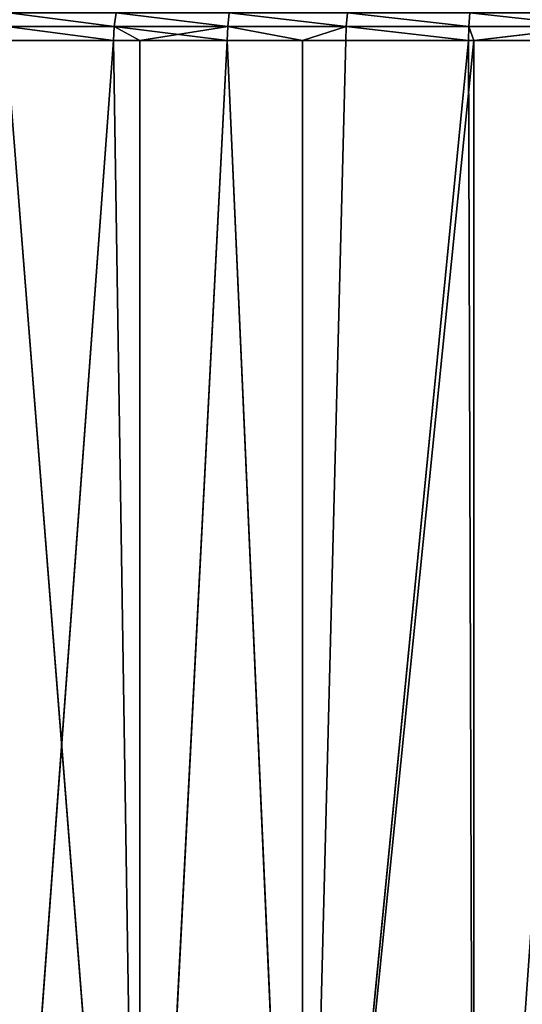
# Model space of a CAD drawing. Extents: x 1 to 183, y 3 to 451.
# Tile 161 of 256: x 66 to 81, y 355 to 386. Entities that reach past the tile are written whole.
import ezdxf

# ---------------------------------------------------------------- set-up
doc = ezdxf.new("R2010")
doc.units = 0
doc.header["$LTSCALE"] = 2.54
doc.layers.get('0').update_dxf_attribs({"color": 13, "linetype": 'CONTINUOUS'})

# ---------------------------------------------------------------- blocks, each defined once
blk = doc.blocks.new('DOZOWNIK_DO_MYD_A_FRIEGO_S')
at = {"color": 0}
for p, q in [((68.57, 386, 54.086), (68.628, 386.428, 54.186)), ((68.628, 386.428, 127.17), (68.57, 386, 127.27)), ((68.628, 386.428, 127.17), (68.57, 386, 127.27)), ((68.57, 386, 54.086), (68.628, 386.428, 54.186)), ((72.192, 386.428, 52.348), (72.144, 386, 52.244)), ((72.192, 386.428, 129.008), (72.144, 386, 129.112)), ((72.192, 386.428, 129.008), (72.144, 386, 129.112)), ((72.192, 386.428, 52.348), (72.144, 386, 52.244)), ((75.915, 386.428, 130.498), (75.877, 386, 130.607)), ((75.915, 386.428, 130.498), (75.877, 386, 130.607)), ((75.915, 386.428, 50.858), (75.877, 386, 50.749)), ((75.915, 386.428, 50.858), (75.877, 386, 50.749)), ((79.762, 386.428, 131.628), (79.735, 386, 131.739)), ((79.762, 386.428, 131.628), (79.735, 386, 131.739)), ((79.762, 386.428, 49.728), (79.735, 386, 49.617)), ((79.762, 386.428, 49.728), (79.735, 386, 49.617)), ((65.188, 386, 125.096), (68.57, 386, 127.27)), ((65.188, 386, 125.096), (68.57, 386, 127.27)), ((68.57, 386, 54.086), (65.188, 386, 56.26)), ((68.57, 386, 54.086), (65.188, 386, 56.26)), ((68.57, 386, 127.27), (68.551, 385.559, 127.303)), ((68.57, 386, 127.27), (68.551, 385.559, 127.303)), ((68.57, 386, 54.086), (68.551, 385.559, 54.053)), ((68.57, 386, 54.086), (68.551, 385.559, 54.053)), ((72.144, 386, 52.244), (68.57, 386, 54.086)), ((69.372, 385.559, 127.765), (68.57, 386, 127.27)), ((69.372, 385.559, 127.765), (68.57, 386, 127.27)), ((72.144, 386, 129.112), (68.57, 386, 127.27)), ((72.144, 386, 129.112), (68.57, 386, 127.27)), ((72.128, 385.559, 52.209), (68.57, 386, 54.086)), ((72.144, 386, 52.244), (68.57, 386, 54.086)), ((72.128, 385.559, 52.209), (68.57, 386, 54.086)), ((69.372, 385.559, 53.591), (68.57, 386, 54.086)), ((69.372, 385.559, 53.591), (68.57, 386, 54.086)), ((72.144, 386, 129.112), (69.372, 385.559, 127.765)), ((72.144, 386, 129.112), (69.372, 385.559, 127.765)), ((72.128, 385.559, 52.209), (72.144, 386, 52.244)), ((72.128, 385.559, 129.147), (72.144, 386, 129.112)), ((72.128, 385.559, 129.147), (72.144, 386, 129.112)), ((72.128, 385.559, 52.209), (72.144, 386, 52.244)), ((72.144, 386, 52.244), (74.497, 385.559, 51.213)), ((72.144, 386, 129.112), (75.877, 386, 130.607)), ((72.144, 386, 129.112), (75.877, 386, 130.607)), ((72.144, 386, 129.112), (74.497, 385.559, 130.143)), ((72.144, 386, 129.112), (74.497, 385.559, 130.143)), ((72.144, 386, 52.244), (74.497, 385.559, 51.213)), ((72.144, 386, 52.244), (75.877, 386, 50.749)), ((72.144, 386, 52.244), (75.877, 386, 50.749)), ((75.877, 386, 130.607), (74.497, 385.559, 130.143)), ((75.877, 386, 130.607), (74.497, 385.559, 130.143)), ((74.497, 385.559, 51.213), (75.877, 386, 50.749)), ((74.497, 385.559, 51.213), (75.877, 386, 50.749)), ((75.865, 385.559, 130.643), (75.877, 386, 130.607)), ((75.865, 385.559, 130.643), (75.877, 386, 130.607)), ((75.877, 386, 50.749), (75.865, 385.559, 50.713)), ((75.877, 386, 50.749), (75.865, 385.559, 50.713)), ((75.877, 386, 130.607), (79.735, 386, 131.739)), ((75.877, 386, 130.607), (79.735, 386, 131.739)), ((79.735, 386, 49.617), (75.877, 386, 50.749)), ((79.735, 386, 49.617), (75.877, 386, 50.749)), ((79.726, 385.559, 49.579), (79.735, 386, 49.617)), ((79.735, 386, 131.739), (79.726, 385.559, 131.777)), ((79.735, 386, 131.739), (79.726, 385.559, 131.777)), ((79.726, 385.559, 49.579), (79.735, 386, 49.617)), ((79.735, 386, 49.617), (79.893, 385.559, 49.539)), ((79.893, 385.559, 131.817), (79.735, 386, 131.739)), ((79.893, 385.559, 131.817), (79.735, 386, 131.739)), ((83.683, 386, 132.5), (79.735, 386, 131.739)), ((83.683, 386, 132.5), (79.735, 386, 131.739)), ((79.735, 386, 49.617), (79.893, 385.559, 49.539)), ((79.735, 386, 49.617), (83.683, 386, 48.856)), ((79.735, 386, 49.617), (83.683, 386, 48.856)), ((83.683, 386, 132.5), (79.893, 385.559, 131.817)), ((83.683, 386, 132.5), (79.893, 385.559, 131.817)), ((79.893, 385.559, 49.539), (83.683, 386, 48.856)), ((79.893, 385.559, 49.539), (83.683, 386, 48.856)), ((64.61, 332.219, 56.631), (68.551, 385.559, 54.053)), ((64.61, 332.219, 56.631), (68.551, 385.559, 54.053)), ((69.372, 332.219, 127.765), (65.165, 385.559, 125.127)), ((69.372, 332.219, 127.765), (65.165, 385.559, 125.127)), ((68.551, 385.559, 127.303), (65.165, 385.559, 125.127)), ((65.165, 385.559, 56.229), (68.551, 385.559, 54.053)), ((68.551, 385.559, 127.303), (65.165, 385.559, 125.127)), ((65.165, 385.559, 56.229), (68.551, 385.559, 54.053)), ((69.372, 332.219, 127.765), (68.551, 385.559, 127.303)), ((69.372, 385.559, 127.765), (68.551, 385.559, 127.303)), ((69.372, 332.219, 127.765), (68.551, 385.559, 127.303)), ((69.372, 332.219, 53.591), (68.551, 385.559, 54.053)), ((68.551, 385.559, 54.053), (69.372, 385.559, 53.591)), ((69.372, 332.219, 53.591), (68.551, 385.559, 54.053)), ((69.372, 385.559, 127.765), (68.551, 385.559, 127.303)), ((68.551, 385.559, 54.053), (69.372, 385.559, 53.591)), ((72.128, 385.559, 129.147), (69.372, 332.219, 127.765)), ((72.128, 385.559, 129.147), (69.372, 332.219, 127.765)), ((72.128, 385.559, 129.147), (69.372, 385.559, 127.765)), ((69.372, 385.559, 127.765), (69.372, 332.219, 127.765)), ((69.372, 385.559, 127.765), (69.372, 332.219, 127.765)), ((69.372, 332.219, 53.591), (72.128, 385.559, 52.209)), ((69.372, 332.219, 53.591), (72.128, 385.559, 52.209)), ((69.372, 332.219, 53.591), (69.372, 385.559, 53.591)), ((69.372, 385.559, 53.591), (72.128, 385.559, 52.209)), ((69.372, 332.219, 53.591), (69.372, 385.559, 53.591)), ((72.128, 385.559, 129.147), (69.372, 385.559, 127.765)), ((69.372, 385.559, 53.591), (72.128, 385.559, 52.209)), ((74.497, 332.219, 130.143), (72.128, 385.559, 129.147)), ((74.497, 385.559, 130.143), (72.128, 385.559, 129.147)), ((74.497, 332.219, 130.143), (72.128, 385.559, 129.147)), ((74.497, 332.219, 51.213), (72.128, 385.559, 52.209)), ((72.128, 385.559, 52.209), (74.497, 385.559, 51.213)), ((74.497, 332.219, 51.213), (72.128, 385.559, 52.209)), ((72.128, 385.559, 52.209), (74.497, 385.559, 51.213)), ((74.497, 385.559, 130.143), (72.128, 385.559, 129.147)), ((75.865, 385.559, 130.643), (74.497, 332.219, 130.143)), ((74.497, 332.219, 130.143), (79.726, 385.559, 131.777)), ((75.865, 385.559, 130.643), (74.497, 332.219, 130.143)), ((75.865, 385.559, 130.643), (74.497, 385.559, 130.143)), ((74.497, 385.559, 130.143), (74.497, 332.219, 130.143)), ((74.497, 385.559, 130.143), (74.497, 332.219, 130.143)), ((74.497, 332.219, 130.143), (79.726, 385.559, 131.777)), ((74.497, 332.219, 130.143), (79.893, 385.559, 131.817)), ((74.497, 332.219, 130.143), (79.893, 385.559, 131.817)), ((74.497, 385.559, 51.213), (75.865, 385.559, 50.713)), ((75.865, 385.559, 50.713), (74.497, 332.219, 51.213)), ((74.497, 332.219, 51.213), (74.497, 385.559, 51.213)), ((75.865, 385.559, 50.713), (74.497, 332.219, 51.213)), ((79.726, 385.559, 49.579), (74.497, 332.219, 51.213)), ((79.726, 385.559, 49.579), (74.497, 332.219, 51.213)), ((74.497, 332.219, 51.213), (74.497, 385.559, 51.213)), ((75.865, 385.559, 130.643), (74.497, 385.559, 130.143)), ((74.497, 385.559, 51.213), (75.865, 385.559, 50.713)), ((79.726, 385.559, 131.777), (75.865, 385.559, 130.643)), ((75.865, 385.559, 50.713), (79.726, 385.559, 49.579)), ((79.726, 385.559, 131.777), (75.865, 385.559, 130.643)), ((75.865, 385.559, 50.713), (79.726, 385.559, 49.579)), ((79.893, 385.559, 131.817), (79.726, 385.559, 131.777)), ((79.726, 385.559, 49.579), (79.893, 332.219, 49.539)), ((79.726, 385.559, 49.579), (79.893, 332.219, 49.539)), ((79.726, 385.559, 49.579), (79.893, 385.559, 49.539)), ((79.726, 385.559, 49.579), (79.893, 385.559, 49.539)), ((79.893, 385.559, 131.817), (79.726, 385.559, 131.777)), ((79.893, 332.219, 131.817), (79.893, 385.559, 131.817)), ((79.893, 332.219, 131.817), (79.893, 385.559, 131.817)), ((83.678, 385.559, 132.539), (79.893, 385.559, 131.817)), ((79.893, 385.559, 49.539), (79.893, 332.219, 49.539)), ((79.893, 385.559, 49.539), (79.893, 332.219, 49.539)), ((79.893, 385.559, 49.539), (83.678, 385.559, 48.817)), ((83.678, 385.559, 132.539), (79.893, 385.559, 131.817)), ((79.893, 385.559, 49.539), (83.678, 385.559, 48.817))]:
    blk.add_line(p, q, dxfattribs=at)
mesh = blk.add_polyface(dxfattribs=at)
corners = [(68.57, 386, 127.27), (65.254, 386.428, 125.002), (65.188, 386, 125.096), (68.628, 386.428, 127.17)]
mesh.append_faces([[corners[k] for k in face] for face in [(0, 1, 2), (1, 0, 3)]], dxfattribs={"vtx0": -1, "color": 0})
mesh = blk.add_polyface(dxfattribs=at)
corners = [(65.254, 386.428, 56.354), (68.57, 386, 54.086), (65.188, 386, 56.26), (68.628, 386.428, 54.186)]
mesh.append_faces([[corners[k] for k in face] for face in [(0, 1, 2), (1, 0, 3)]], dxfattribs={"vtx0": -1, "color": 0})
mesh = blk.add_polyface(dxfattribs=at)
corners = [(68.628, 386.428, 54.186), (72.144, 386, 52.244), (68.57, 386, 54.086), (72.192, 386.428, 52.348)]
mesh.append_faces([[corners[k] for k in face] for face in [(0, 1, 2), (1, 0, 3)]], dxfattribs={"vtx0": -1, "color": 0})
mesh = blk.add_polyface(dxfattribs=at)
corners = [(72.144, 386, 129.112), (68.628, 386.428, 127.17), (68.57, 386, 127.27), (72.192, 386.428, 129.008)]
mesh.append_faces([[corners[k] for k in face] for face in [(0, 1, 2), (1, 0, 3)]], dxfattribs={"vtx0": -1, "color": 0})
mesh = blk.add_polyface(dxfattribs=at)
corners = [(75.877, 386, 130.607), (72.192, 386.428, 129.008), (72.144, 386, 129.112), (75.915, 386.428, 130.498)]
mesh.append_faces([[corners[k] for k in face] for face in [(0, 1, 2), (1, 0, 3)]], dxfattribs={"vtx0": -1, "color": 0})
mesh = blk.add_polyface(dxfattribs=at)
corners = [(72.192, 386.428, 52.348), (75.877, 386, 50.749), (72.144, 386, 52.244), (75.915, 386.428, 50.858)]
mesh.append_faces([[corners[k] for k in face] for face in [(0, 1, 2), (1, 0, 3)]], dxfattribs={"vtx0": -1, "color": 0})
mesh = blk.add_polyface(dxfattribs=at)
corners = [(79.735, 386, 131.739), (75.915, 386.428, 130.498), (75.877, 386, 130.607), (79.762, 386.428, 131.628)]
mesh.append_faces([[corners[k] for k in face] for face in [(0, 1, 2), (1, 0, 3)]], dxfattribs={"vtx0": -1, "color": 0})
mesh = blk.add_polyface(dxfattribs=at)
corners = [(75.915, 386.428, 50.858), (79.735, 386, 49.617), (75.877, 386, 50.749), (79.762, 386.428, 49.728)]
mesh.append_faces([[corners[k] for k in face] for face in [(0, 1, 2), (1, 0, 3)]], dxfattribs={"vtx0": -1, "color": 0})
mesh = blk.add_polyface(dxfattribs=at)
corners = [(83.683, 386, 132.5), (79.762, 386.428, 131.628), (79.735, 386, 131.739), (83.7, 386.428, 132.387)]
mesh.append_faces([[corners[k] for k in face] for face in [(0, 1, 2), (1, 0, 3)]], dxfattribs={"vtx0": -1, "color": 0})
mesh = blk.add_polyface(dxfattribs=at)
corners = [(79.762, 386.428, 49.728), (83.683, 386, 48.856), (79.735, 386, 49.617), (83.7, 386.428, 48.969)]
mesh.append_faces([[corners[k] for k in face] for face in [(0, 1, 2), (1, 0, 3)]], dxfattribs={"vtx0": -1, "color": 0})
mesh = blk.add_polyface(dxfattribs=at)
corners = [(68.551, 385.559, 127.303), (65.188, 386, 125.096), (65.165, 385.559, 125.127), (68.57, 386, 127.27)]
mesh.append_faces([[corners[k] for k in face] for face in [(0, 1, 2), (1, 0, 3)]], dxfattribs={"vtx0": -1, "color": 0})
mesh = blk.add_polyface(dxfattribs=at)
corners = [(65.188, 386, 56.26), (68.551, 385.559, 54.053), (65.165, 385.559, 56.229), (68.57, 386, 54.086)]
mesh.append_faces([[corners[k] for k in face] for face in [(0, 1, 2), (1, 0, 3)]], dxfattribs={"vtx0": -1, "color": 0})
mesh = blk.add_polyface(dxfattribs=at)
corners = [(69.372, 385.559, 127.765), (68.57, 386, 127.27), (68.551, 385.559, 127.303)]
mesh.append_faces([[corners[k] for k in face] for face in [(0, 1, 2)]], dxfattribs={"color": 0})
mesh = blk.add_polyface(dxfattribs=at)
corners = [(69.372, 385.559, 53.591), (68.551, 385.559, 54.053), (68.57, 386, 54.086)]
mesh.append_faces([[corners[k] for k in face] for face in [(0, 1, 2)]], dxfattribs={"color": 0})
mesh = blk.add_polyface(dxfattribs=at)
corners = [(72.144, 386, 129.112), (68.57, 386, 127.27), (69.372, 385.559, 127.765)]
mesh.append_faces([[corners[k] for k in face] for face in [(0, 1, 2)]], dxfattribs={"color": 0})
mesh = blk.add_polyface(dxfattribs=at)
corners = [(72.144, 386, 52.244), (72.128, 385.559, 52.209), (68.57, 386, 54.086)]
mesh.append_faces([[corners[k] for k in face] for face in [(0, 1, 2)]], dxfattribs={"color": 0})
mesh = blk.add_polyface(dxfattribs=at)
corners = [(72.128, 385.559, 52.209), (69.372, 385.559, 53.591), (68.57, 386, 54.086)]
mesh.append_faces([[corners[k] for k in face] for face in [(0, 1, 2)]], dxfattribs={"color": 0})
mesh = blk.add_polyface(dxfattribs=at)
corners = [(72.144, 386, 129.112), (69.372, 385.559, 127.765), (72.128, 385.559, 129.147)]
mesh.append_faces([[corners[k] for k in face] for face in [(0, 1, 2)]], dxfattribs={"color": 0})
mesh = blk.add_polyface(dxfattribs=at)
corners = [(74.497, 385.559, 51.213), (72.128, 385.559, 52.209), (72.144, 386, 52.244)]
mesh.append_faces([[corners[k] for k in face] for face in [(0, 1, 2)]], dxfattribs={"color": 0})
mesh = blk.add_polyface(dxfattribs=at)
corners = [(74.497, 385.559, 130.143), (72.144, 386, 129.112), (72.128, 385.559, 129.147)]
mesh.append_faces([[corners[k] for k in face] for face in [(0, 1, 2)]], dxfattribs={"color": 0})
mesh = blk.add_polyface(dxfattribs=at)
corners = [(75.877, 386, 130.607), (72.144, 386, 129.112), (74.497, 385.559, 130.143)]
mesh.append_faces([[corners[k] for k in face] for face in [(0, 1, 2)]], dxfattribs={"color": 0})
mesh = blk.add_polyface(dxfattribs=at)
corners = [(75.877, 386, 50.749), (74.497, 385.559, 51.213), (72.144, 386, 52.244)]
mesh.append_faces([[corners[k] for k in face] for face in [(0, 1, 2)]], dxfattribs={"color": 0})
mesh = blk.add_polyface(dxfattribs=at)
corners = [(75.877, 386, 130.607), (74.497, 385.559, 130.143), (75.865, 385.559, 130.643)]
mesh.append_faces([[corners[k] for k in face] for face in [(0, 1, 2)]], dxfattribs={"color": 0})
mesh = blk.add_polyface(dxfattribs=at)
corners = [(75.877, 386, 50.749), (75.865, 385.559, 50.713), (74.497, 385.559, 51.213)]
mesh.append_faces([[corners[k] for k in face] for face in [(0, 1, 2)]], dxfattribs={"color": 0})
mesh = blk.add_polyface(dxfattribs=at)
corners = [(79.726, 385.559, 131.777), (75.877, 386, 130.607), (75.865, 385.559, 130.643), (79.735, 386, 131.739)]
mesh.append_faces([[corners[k] for k in face] for face in [(0, 1, 2), (1, 0, 3)]], dxfattribs={"vtx0": -1, "color": 0})
mesh = blk.add_polyface(dxfattribs=at)
corners = [(75.877, 386, 50.749), (79.726, 385.559, 49.579), (75.865, 385.559, 50.713), (79.735, 386, 49.617)]
mesh.append_faces([[corners[k] for k in face] for face in [(0, 1, 2), (1, 0, 3)]], dxfattribs={"vtx0": -1, "color": 0})
mesh = blk.add_polyface(dxfattribs=at)
corners = [(79.893, 385.559, 49.539), (79.726, 385.559, 49.579), (79.735, 386, 49.617)]
mesh.append_faces([[corners[k] for k in face] for face in [(0, 1, 2)]], dxfattribs={"color": 0})
mesh = blk.add_polyface(dxfattribs=at)
corners = [(79.893, 385.559, 131.817), (79.735, 386, 131.739), (79.726, 385.559, 131.777)]
mesh.append_faces([[corners[k] for k in face] for face in [(0, 1, 2)]], dxfattribs={"color": 0})
mesh = blk.add_polyface(dxfattribs=at)
corners = [(83.683, 386, 132.5), (79.735, 386, 131.739), (79.893, 385.559, 131.817)]
mesh.append_faces([[corners[k] for k in face] for face in [(0, 1, 2)]], dxfattribs={"color": 0})
mesh = blk.add_polyface(dxfattribs=at)
corners = [(83.683, 386, 48.856), (79.893, 385.559, 49.539), (79.735, 386, 49.617)]
mesh.append_faces([[corners[k] for k in face] for face in [(0, 1, 2)]], dxfattribs={"color": 0})
mesh = blk.add_polyface(dxfattribs=at)
corners = [(83.683, 386, 132.5), (79.893, 385.559, 131.817), (83.678, 385.559, 132.539)]
mesh.append_faces([[corners[k] for k in face] for face in [(0, 1, 2)]], dxfattribs={"color": 0})
mesh = blk.add_polyface(dxfattribs=at)
corners = [(83.683, 386, 48.856), (83.678, 385.559, 48.817), (79.893, 385.559, 49.539)]
mesh.append_faces([[corners[k] for k in face] for face in [(0, 1, 2)]], dxfattribs={"color": 0})
mesh = blk.add_polyface(dxfattribs=at)
corners = [(69.372, 332.219, 127.765), (65.165, 385.559, 125.127), (64.61, 332.219, 124.725)]
mesh.append_faces([[corners[k] for k in face] for face in [(0, 1, 2)]], dxfattribs={"color": 0})
mesh = blk.add_polyface(dxfattribs=at)
corners = [(69.372, 332.219, 53.591), (64.61, 332.219, 56.631), (68.551, 385.559, 54.053)]
mesh.append_faces([[corners[k] for k in face] for face in [(0, 1, 2)]], dxfattribs={"color": 0})
mesh = blk.add_polyface(dxfattribs=at)
corners = [(68.551, 385.559, 54.053), (64.61, 332.219, 56.631), (65.165, 385.559, 56.229)]
mesh.append_faces([[corners[k] for k in face] for face in [(0, 1, 2)]], dxfattribs={"color": 0})
mesh = blk.add_polyface(dxfattribs=at)
corners = [(69.372, 332.219, 127.765), (68.551, 385.559, 127.303), (65.165, 385.559, 125.127)]
mesh.append_faces([[corners[k] for k in face] for face in [(0, 1, 2)]], dxfattribs={"color": 0})
mesh = blk.add_polyface(dxfattribs=at)
corners = [(69.372, 385.559, 127.765), (68.551, 385.559, 127.303), (69.372, 332.219, 127.765)]
mesh.append_faces([[corners[k] for k in face] for face in [(0, 1, 2)]], dxfattribs={"color": 0})
mesh = blk.add_polyface(dxfattribs=at)
corners = [(69.372, 332.219, 53.591), (68.551, 385.559, 54.053), (69.372, 385.559, 53.591)]
mesh.append_faces([[corners[k] for k in face] for face in [(0, 1, 2)]], dxfattribs={"color": 0})
mesh = blk.add_polyface(dxfattribs=at)
corners = [(74.497, 332.219, 130.143), (72.128, 385.559, 129.147), (69.372, 332.219, 127.765)]
mesh.append_faces([[corners[k] for k in face] for face in [(0, 1, 2)]], dxfattribs={"color": 0})
mesh = blk.add_polyface(dxfattribs=at)
corners = [(72.128, 385.559, 129.147), (69.372, 385.559, 127.765), (69.372, 332.219, 127.765)]
mesh.append_faces([[corners[k] for k in face] for face in [(0, 1, 2)]], dxfattribs={"color": 0})
mesh = blk.add_polyface(dxfattribs=at)
corners = [(74.497, 332.219, 51.213), (69.372, 332.219, 53.591), (72.128, 385.559, 52.209)]
mesh.append_faces([[corners[k] for k in face] for face in [(0, 1, 2)]], dxfattribs={"color": 0})
mesh = blk.add_polyface(dxfattribs=at)
corners = [(72.128, 385.559, 52.209), (69.372, 332.219, 53.591), (69.372, 385.559, 53.591)]
mesh.append_faces([[corners[k] for k in face] for face in [(0, 1, 2)]], dxfattribs={"color": 0})
mesh = blk.add_polyface(dxfattribs=at)
corners = [(74.497, 385.559, 130.143), (72.128, 385.559, 129.147), (74.497, 332.219, 130.143)]
mesh.append_faces([[corners[k] for k in face] for face in [(0, 1, 2)]], dxfattribs={"color": 0})
mesh = blk.add_polyface(dxfattribs=at)
corners = [(74.497, 332.219, 51.213), (72.128, 385.559, 52.209), (74.497, 385.559, 51.213)]
mesh.append_faces([[corners[k] for k in face] for face in [(0, 1, 2)]], dxfattribs={"color": 0})
mesh = blk.add_polyface(dxfattribs=at)
corners = [(79.726, 385.559, 131.777), (75.865, 385.559, 130.643), (74.497, 332.219, 130.143)]
mesh.append_faces([[corners[k] for k in face] for face in [(0, 1, 2)]], dxfattribs={"color": 0})
mesh = blk.add_polyface(dxfattribs=at)
corners = [(75.865, 385.559, 130.643), (74.497, 385.559, 130.143), (74.497, 332.219, 130.143)]
mesh.append_faces([[corners[k] for k in face] for face in [(0, 1, 2)]], dxfattribs={"color": 0})
mesh = blk.add_polyface(dxfattribs=at)
corners = [(79.893, 385.559, 131.817), (79.726, 385.559, 131.777), (74.497, 332.219, 130.143)]
mesh.append_faces([[corners[k] for k in face] for face in [(0, 1, 2)]], dxfattribs={"color": 0})
mesh = blk.add_polyface(dxfattribs=at)
corners = [(79.893, 385.559, 131.817), (74.497, 332.219, 130.143), (79.893, 332.219, 131.817)]
mesh.append_faces([[corners[k] for k in face] for face in [(0, 1, 2)]], dxfattribs={"color": 0})
mesh = blk.add_polyface(dxfattribs=at)
corners = [(75.865, 385.559, 50.713), (74.497, 332.219, 51.213), (74.497, 385.559, 51.213)]
mesh.append_faces([[corners[k] for k in face] for face in [(0, 1, 2)]], dxfattribs={"color": 0})
mesh = blk.add_polyface(dxfattribs=at)
corners = [(79.726, 385.559, 49.579), (74.497, 332.219, 51.213), (75.865, 385.559, 50.713)]
mesh.append_faces([[corners[k] for k in face] for face in [(0, 1, 2)]], dxfattribs={"color": 0})
mesh = blk.add_polyface(dxfattribs=at)
corners = [(79.893, 332.219, 49.539), (74.497, 332.219, 51.213), (79.726, 385.559, 49.579)]
mesh.append_faces([[corners[k] for k in face] for face in [(0, 1, 2)]], dxfattribs={"color": 0})
mesh = blk.add_polyface(dxfattribs=at)
corners = [(79.893, 332.219, 49.539), (79.726, 385.559, 49.579), (79.893, 385.559, 49.539)]
mesh.append_faces([[corners[k] for k in face] for face in [(0, 1, 2)]], dxfattribs={"color": 0})
mesh = blk.add_polyface(dxfattribs=at)
corners = [(83.678, 385.559, 132.539), (79.893, 385.559, 131.817), (79.893, 332.219, 131.817)]
mesh.append_faces([[corners[k] for k in face] for face in [(0, 1, 2)]], dxfattribs={"color": 0})
mesh = blk.add_polyface(dxfattribs=at)
corners = [(85.463, 332.219, 132.757), (83.678, 385.559, 132.539), (79.893, 332.219, 131.817)]
mesh.append_faces([[corners[k] for k in face] for face in [(0, 1, 2)]], dxfattribs={"color": 0})
mesh = blk.add_polyface(dxfattribs=at)
corners = [(85.463, 332.219, 48.599), (79.893, 332.219, 49.539), (83.678, 385.559, 48.817)]
mesh.append_faces([[corners[k] for k in face] for face in [(0, 1, 2)]], dxfattribs={"color": 0})
mesh = blk.add_polyface(dxfattribs=at)
corners = [(83.678, 385.559, 48.817), (79.893, 332.219, 49.539), (79.893, 385.559, 49.539)]
mesh.append_faces([[corners[k] for k in face] for face in [(0, 1, 2)]], dxfattribs={"color": 0})

msp = doc.modelspace()

# ---------------------------------------------------------------- block references
at = {"color": 0}
msp.add_blockref('DOZOWNIK_DO_MYD_A_FRIEGO_S', (0, 0), dxfattribs=at)

doc.saveas('drawing.dxf')
